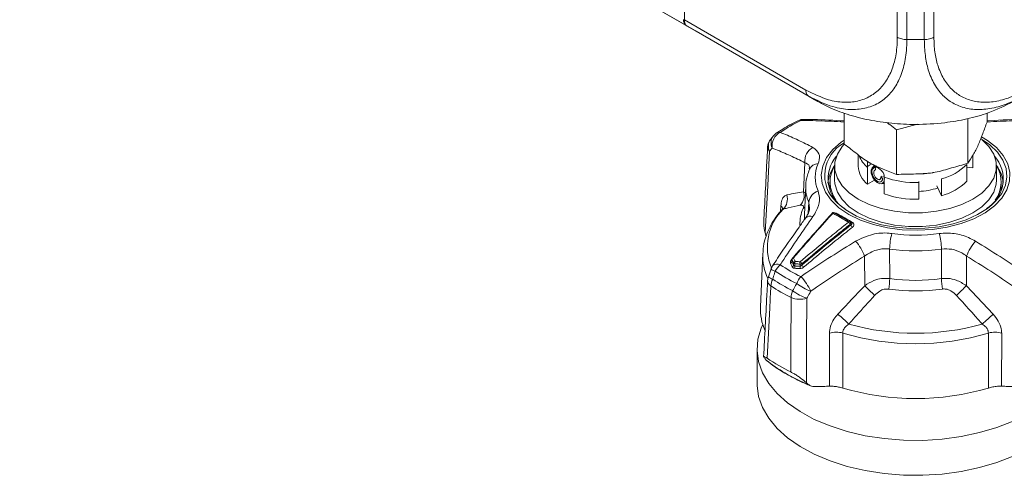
# Model space of a CAD drawing. Header units: millimetres. Extents: x 0 to 1118, y 0 to 864.
# Tile 15 of 156: x 837 to 873, y 206 to 223. Entities that reach past the tile are written whole.
import ezdxf

# ---------------------------------------------------------------- set-up
doc = ezdxf.new("R2010")
doc.units = ezdxf.units.MM

msp = doc.modelspace()

# ---------------------------------------------------------------- linework, layer by layer
at = {"color": 9, "linetype": 'Continuous', "lineweight": 0}
for p, q in [((766.658, 277.789), (861.711, 222.916)), ((869.531, 222.485), (869.531, 224.791)), ((870.884, 224.791), (870.884, 222.485)), ((869.884, 224.706), (869.884, 222.4)), ((870.531, 222.4), (870.531, 224.706)), ((861.642, 223.124), (866.141, 220.527)), ((869.884, 222.4), (870.531, 222.4)), ((866.455, 220.177), (866.245, 220.298)), ((866.055, 216.757), (866.104, 217.833)), ((868.427, 217.696), (868.543, 217.763)), ((866.055, 216.757), (866.126, 216.713)), ((867.031, 216.901), (867.039, 216.796)), ((865.207, 216.032), (865.217, 216.234)), ((866.233, 215.971), (866.251, 216.361)), ((866.278, 216.141), (866.251, 216.361)), ((867.808, 215.521), (867.778, 215.545)), ((869.247, 214.632), (869.25, 213.536)), ((871.165, 213.536), (871.168, 214.632)), ((865.601, 214.222), (865.626, 214.251)), ((865.63, 214.243), (865.626, 214.165)), ((868.324, 213.273), (868.317, 214.373)), ((872.098, 214.373), (872.091, 213.273)), ((865.689, 214.031), (865.692, 214.111)), ((865.739, 214.083), (865.736, 214.004)), ((865.926, 213.993), (865.925, 214.073)), ((865.996, 214.08), (865.996, 214.035)), ((872.091, 213.273), (873.083, 212.219)), ((867.018, 209.547), (867.016, 211.511)), ((873.399, 211.511), (873.397, 209.547))]:
    msp.add_line(p, q, dxfattribs=at)
at = {"color": 7, "linetype": 'Continuous', "lineweight": 15}
for p, q in [((766.981, 277.602), (862.034, 222.729)), ((861.65, 223.614), (861.642, 223.124)), ((861.711, 222.916), (862.034, 222.729)), ((866.245, 220.298), (861.741, 222.898)), ((862.059, 222.715), (861.741, 222.898)), ((862.059, 222.715), (862.069, 222.709)), ((862.069, 222.709), (862.08, 222.703)), ((862.08, 222.703), (866.588, 220.1)), ((867.558, 219.674), (867.558, 218.518)), ((872.857, 219.669), (872.857, 219.338)), ((872.147, 219.46), (872.147, 217.809)), ((869.498, 219.05), (870.284, 219.256)), ((869.498, 219.05), (869.498, 217.399)), ((864.941, 218.827), (864.841, 218.706)), ((868.083, 218.124), (868.083, 217.704)), ((872.329, 218.112), (872.329, 217.637)), ((872.333, 217.704), (872.333, 218.117)), ((867.208, 217.704), (867.208, 217.193)), ((868.428, 217.033), (868.428, 217.655)), ((868.68, 217.724), (868.604, 217.645)), ((872.103, 217.149), (872.103, 217.771)), ((872.329, 217.637), (872.103, 217.672)), ((872.333, 217.704), (872.329, 217.637)), ((873.208, 217.193), (873.208, 217.704)), ((867.033, 217.119), (867.033, 216.938)), ((868.428, 217.033), (868.685, 217.182)), ((868.971, 217.329), (868.917, 217.298)), ((868.917, 217.298), (868.984, 217.259)), ((869.029, 217.341), (869.051, 217.22)), ((869.031, 217.329), (869.051, 217.223)), ((869.046, 217.298), (869.046, 216.676)), ((870.323, 217.101), (870.324, 217.141)), ((870.323, 216.479), (870.323, 217.101)), ((871.168, 217.231), (871.168, 216.609)), ((873.383, 216.938), (873.383, 217.119)), ((866.137, 216.974), (866.091, 215.906)), ((867.033, 217.012), (867.031, 216.901)), ((868.948, 217.048), (868.997, 217.06)), ((869.014, 217.067), (869.055, 217.042)), ((869.016, 217.068), (869.046, 217.085)), ((871.168, 216.609), (871.001, 216.969)), ((867.199, 215.97), (867.195, 215.972)), ((867.833, 215.593), (867.777, 215.635)), ((864.636, 215.227), (864.674, 215.099)), ((864.544, 214.473), (864.459, 212.491)), ((865.626, 214.259), (865.623, 214.189)), ((864.852, 213.892), (864.753, 213.6)), ((864.334, 210.926), (864.334, 209.63)), ((864.674, 210.51), (864.636, 210.555)), ((864.674, 210.51), (864.743, 210.456)), ((864.689, 210.498), (864.768, 210.436)), ((866.162, 209.675), (866.233, 209.61))]:
    msp.add_line(p, q, dxfattribs=at)
at = {"color": 7, "linetype": 'Continuous', "lineweight": 15, "flags": 128}
for points in [[(867.558, 218.666), (867.452, 218.592), (867.142, 218.321), (866.911, 218.025), (866.765, 217.71), (866.708, 217.387), (866.742, 217.062), (866.866, 216.745), (867.076, 216.444), (867.368, 216.165), (867.733, 215.918)], [(867.558, 218.516), (867.49, 218.437), (867.31, 218.153), (867.219, 217.856), (867.219, 217.554), (867.309, 217.257), (867.488, 216.973), (867.749, 216.711), (868.085, 216.48), (868.485, 216.286), (868.938, 216.134), (869.429, 216.031), (869.944, 215.978), (870.467, 215.978), (870.982, 216.03), (871.473, 216.133), (871.926, 216.284), (872.327, 216.478), (872.664, 216.709), (872.926, 216.97), (873.105, 217.254), (873.196, 217.551), (873.196, 217.853), (873.106, 218.151), (872.927, 218.434), (872.666, 218.696), (872.645, 218.713)], [(867.733, 215.918), (868.162, 215.707), (868.644, 215.539), (869.166, 215.417), (869.716, 215.346), (870.278, 215.326), (870.838, 215.359), (871.382, 215.443), (871.896, 215.576), (872.366, 215.756), (872.78, 215.976), (873.127, 216.232), (873.399, 216.517), (873.588, 216.823), (873.69, 217.143), (873.701, 217.468), (873.622, 217.79), (873.454, 218.101), (873.203, 218.392), (872.874, 218.655), (872.652, 218.792)], [(869.046, 217.167), (869.03, 217.117), (868.97, 217.056), (868.881, 217.048), (868.779, 217.094), (868.682, 217.186), (868.605, 217.31), (868.563, 217.442), (868.563, 217.56), (868.604, 217.645), (868.68, 217.681), (868.73, 217.678)], [(868.984, 217.259), (868.979, 217.201), (868.959, 217.154), (868.924, 217.125), (868.878, 217.115), (868.824, 217.127), (868.766, 217.16), (868.709, 217.212), (868.66, 217.279), (868.621, 217.356), (868.597, 217.435), (868.591, 217.51), (868.603, 217.575), (868.634, 217.623), (868.68, 217.65), (868.738, 217.652), (868.738, 217.652)], [(867.208, 217.193), (867.219, 217.044), (867.309, 216.746), (867.488, 216.462), (867.749, 216.201), (868.085, 215.969), (868.485, 215.775), (868.938, 215.624), (869.429, 215.521), (869.944, 215.468), (870.467, 215.468), (870.982, 215.52), (871.473, 215.623), (871.926, 215.774), (872.327, 215.968), (872.664, 216.199), (872.926, 216.46), (873.105, 216.744), (873.196, 217.041), (873.208, 217.193)], [(867.043, 216.787), (867.033, 216.899), (867.033, 216.938)], [(873.383, 216.938), (873.376, 216.821), (873.372, 216.787)], [(873.039, 216.272), (872.875, 216.14), (872.505, 215.909), (872.076, 215.715), (871.598, 215.563), (871.084, 215.457), (870.548, 215.4), (870.003, 215.394), (869.463, 215.438), (868.943, 215.532), (868.455, 215.672), (868.012, 215.856), (867.627, 216.079), (867.308, 216.334), (867.273, 216.369)], [(874.361, 208.528), (873.819, 208.252), (873.222, 208.016), (872.58, 207.824), (871.902, 207.679), (871.198, 207.584), (870.479, 207.539), (869.756, 207.545), (869.039, 207.603), (868.341, 207.711), (867.671, 207.868), (867.039, 208.071), (866.455, 208.317), (865.928, 208.603), (865.466, 208.924), (865.076, 209.276), (864.764, 209.652), (864.534, 210.048), (864.39, 210.457), (864.334, 210.874), (864.368, 211.291), (864.49, 211.702), (864.546, 211.829)], [(874.361, 207.232), (873.819, 206.956), (873.222, 206.72), (872.58, 206.528), (871.902, 206.383), (871.198, 206.287), (870.479, 206.242), (869.756, 206.249), (869.039, 206.307), (868.341, 206.415), (867.671, 206.571), (867.039, 206.775), (866.455, 207.021), (865.928, 207.307), (865.466, 207.628), (865.076, 207.98), (864.764, 208.356), (864.534, 208.752), (864.39, 209.161), (864.334, 209.577), (864.334, 209.63)]]:
    msp.add_lwpolyline(points, dxfattribs=at)
at = {"color": 9, "linetype": 'Continuous', "lineweight": 0, "flags": 128}
for points in [[(872.683, 218.682), (872.957, 218.49), (873.239, 218.22), (873.442, 217.928), (873.562, 217.621), (873.595, 217.307), (873.54, 216.994), (873.399, 216.69), (873.175, 216.403), (873.039, 216.272)], [(864.795, 218.257), (864.716, 216.742), (864.649, 215.463), (864.636, 215.227)], [(873.376, 216.796), (873.384, 216.977), (873.384, 216.994)], [(866.103, 216.18), (866.074, 216.155), (866.039, 216.131)], [(866.091, 215.906), (866.09, 215.848), (866.094, 215.742)], [(867.883, 215.609), (867.876, 215.603), (867.868, 215.598), (867.86, 215.594), (867.853, 215.592), (867.846, 215.591), (867.839, 215.591), (867.833, 215.593), (867.828, 215.596)], [(865.191, 214.049), (865.12, 214.065), (865.055, 214.07), (864.998, 214.064), (864.952, 214.048), (864.918, 214.022), (864.907, 214.008)], [(865.587, 210.073), (865.589, 210.914), (865.594, 212.834)], [(866.175, 212.804), (866.168, 211.239), (866.163, 209.919), (866.162, 209.675)], [(867.509, 211.516), (867.508, 210.592), (867.507, 209.478)], [(872.908, 209.478), (872.907, 210.592), (872.907, 211.516)]]:
    msp.add_lwpolyline(points, dxfattribs=at)
at = {"color": 7, "linetype": 'Continuous', "lineweight": 15}
for centre, radius, start, end in [((861.858, 223.12), 0.252, 174.3796, 234.302), ((866.07, 218.94), 0.5, 89.1916, 116.0639), ((865.324, 218.509), 0.5, 124.2688, 140.2306), ((865.225, 218.39), 0.5, 140.3341, 176.989), ((868.264, 217.232), 1.299, 139.3444, 238.9213), ((872.169, 217.231), 1.286, 301.1497, 41.2295), ((868.249, 216.949), 1.298, 142.6301, 174.3904), ((868.2, 217.119), 1.16, 147.8053, 215.462), ((868.983, 217.743), 0.901, 182.5248, 231.9782), ((872.232, 217.118), 1.146, 324.0613, 32.6714), ((872.205, 216.965), 1.257, 5.0794, 37.9002), ((870.684, 218.528), 1.979, 284.1767, 315.818), ((870.224, 219.354), 2.588, 272.1871, 288.2596), ((870.191, 219.848), 3.372, 250.1635, 272.2504), ((867.121, 215.944), 0.0219, 142.2103, 201.2498), ((867.159, 215.906), 0.075, 61.6676, 137.6222), ((867.731, 215.576), 0.075, 52.2544, 58.3893), ((865.701, 214.255), 0.075, 139.4566, 177.2381), ((865.324, 213.732), 0.5, 146.318, 161.2566), ((865.225, 213.439), 0.5, 161.2781, 177.005), ((866.443, 212.411), 1.985, 177.7087, 203.4088), ((868.52, 216.175), 6.77, 235.6744, 244.331), ((870.208, 218.595), 9.508, 253.501, 286.499)]:
    msp.add_arc(centre, radius, start, end, dxfattribs=at)
at = {"color": 9, "linetype": 'Continuous', "lineweight": 0}
for centre, radius, start, end in [((868.663, 213.827), 6.194, 115.9018, 124.0928), ((865.918, 219.242), 0.162, 76.1446, 114.8778), ((866.077, 219.243), 0.196, 89.373, 127.4426), ((865.452, 218.457), 0.563, 117.5584, 188.3184), ((865.164, 218.739), 0.22, 82.8101, 123.3731), ((865.181, 218.447), 0.43, 142.5532, 206.241), ((865.28, 218.566), 0.43, 142.335, 206.201), ((868.206, 217.364), 1.364, 118.3455, 226.8622), ((864.937, 218.413), 0.211, 179.3269, 227.8799), ((866.679, 217.892), 0.578, 118.6352, 185.806), ((869.086, 218.443), 1.026, 199.9744, 230.1145), ((866.614, 217.427), 0.372, 92.9437, 155.3561), ((867.769, 217.292), 1.279, 156.6795, 203.3205), ((870.684, 219.15), 1.979, 284.1767, 315.818), ((870.191, 220.47), 3.372, 250.1635, 272.2504), ((865.551, 216.611), 0.525, 317.2865, 16.2355), ((867.546, 216.919), 1.41, 177.1946, 203.2816), ((866.759, 216.301), 0.512, 108.7305, 173.2555), ((864.947, 216.481), 0.51, 313.5372, 17.7), ((866.723, 214.697), 2.007, 135.2129, 202.3469), ((865.061, 216.067), 0.229, 14.5809, 46.8124), ((867.413, 215.551), 1.492, 157.1096, 180.8117), ((866.304, 215.604), 0.249, 66.8561, 135.4392), ((867.123, 215.927), 0.0355, 57.2865, 122.3999), ((867.179, 215.928), 0.0469, 70.5007, 142.3654), ((867.247, 215.997), 0.069, 286.6329, 315.0313), ((867.754, 215.596), 0.0468, 69.7013, 142.3221), ((867.596, 215.47), 0.197, 22.3477, 51.9808), ((867.73, 215.589), 0.0661, 317.1426, 44.0374), ((867.99, 215.595), 0.196, 202.1997, 231.7292), ((866.687, 213.758), 1.742, 20.6658, 41.8125), ((871.567, 214.588), 2.321, 164.5468, 178.9226), ((870.208, 221.516), 6.37, 262.0829, 277.9171), ((868.848, 214.588), 2.321, 1.0774, 15.4532), ((873.728, 213.758), 1.742, 138.1875, 159.3342), ((870.208, 221.541), 6.976, 262.0829, 277.9171), ((866.542, 214.402), 1.999, 178.2747, 205.4043), ((865.628, 214.278), 0.0623, 244.1509, 266.9711), ((865.654, 214.258), 0.0281, 177.9264, 210.7588), ((865.71, 214.225), 0.0822, 109.7444, 167.2289), ((865.662, 214.273), 0.036, 55.8034, 120.3036), ((865.102, 214.175), 0.378, 228.3437, 255.8566), ((865.715, 213.465), 0.785, 131.8926, 154.0396), ((868.663, 219.179), 6.194, 235.9072, 244.0982), ((865.546, 214.183), 0.0821, 289.9626, 347.345), ((865.609, 214.049), 0.0823, 289.6447, 346.8566), ((865.772, 214.092), 0.0824, 109.429, 166.7443), ((865.749, 214.154), 0.0715, 217.7645, 262.2408), ((865.543, 213.974), 0.196, 343.3381, 8.6752), ((865.932, 214.113), 0.195, 163.2847, 188.7932), ((865.729, 213.965), 0.199, 343.1605, 8.0444), ((866.121, 214.101), 0.198, 163.1131, 188.1704), ((865.948, 214.198), 0.127, 259.4816, 292.0425), ((865.798, 213.984), 0.22, 25.93, 52.6595), ((866.194, 214.131), 0.22, 205.916, 232.5102), ((864.968, 213.475), 0.243, 182.3217, 239.828), ((865.005, 213.884), 0.381, 228.2317, 255.9051), ((865.475, 213.232), 0.63, 153.3324, 176.9704), ((868.565, 218.99), 6.582, 236.2871, 243.7182), ((868.607, 219.124), 6.418, 235.9072, 244.0982), ((866.644, 213.021), 0.903, 139.5265, 158.599), ((864.453, 212.187), 2.069, 25.1947, 43.3537), ((866.866, 213.583), 2.384, 349.5263, 358.8746), ((870.208, 220.527), 7.056, 262.1993, 277.8007), ((873.549, 213.583), 2.384, 181.1254, 190.4737), ((868.545, 218.809), 6.664, 236.2871, 243.7182), ((866.348, 212.799), 0.755, 157.4543, 177.3638), ((866.902, 214.77), 2.096, 233.3634, 249.7148), ((867.057, 215.039), 2.103, 233.4151, 249.6369), ((879.334, 224.076), 15.425, 224.4562, 226.3617), ((870.208, 220.427), 7.346, 262.1993, 277.8007), ((861.081, 224.076), 15.425, 313.6383, 315.5438), ((865.925, 213.612), 0.845, 246.9792, 287.222), ((675.066, 1.954), 284.917, 47.45041, 47.56041), ((1065.349, 1.954), 284.917, 132.43959, 132.54959), ((870.208, 220.635), 9.127, 254.2817, 285.7183), ((867.271, 210.68), 0.87, 74.1774, 107.0808), ((870.208, 220.473), 9.354, 253.2299, 286.7701), ((873.144, 210.68), 0.87, 72.9192, 105.8226), ((868.648, 215.601), 6.459, 232.8017, 248.0458)]:
    msp.add_arc(centre, radius, start, end, dxfattribs=at)
at = {"color": 7, "linetype": 'Continuous', "lineweight": 15}
msp.add_ellipse((861.996, 223.329), major_axis=(0.256, 0.429), ratio=0.56722, start_param=2.364542, end_param=3.14994, dxfattribs=at)
at = {"color": 9, "linetype": 'Continuous', "lineweight": 0}
for points, knots in [([(866.141, 220.527), (866.423, 220.388), (866.904, 220.15), (867.547, 220.054), (868.073, 220.095), (868.534, 220.274), (868.916, 220.577), (869.213, 220.984), (869.419, 221.494), (869.518, 222.007), (869.527, 222.356), (869.531, 222.485)], [0, 0, 0, 0, 0.158413, 0.271114, 0.383835, 0.49919, 0.608333, 0.717478, 0.826751, 0.936004, 1, 1, 1, 1]), ([(869.884, 222.4), (869.88, 222.261), (869.87, 221.89), (869.772, 221.337), (869.561, 220.789), (869.248, 220.345), (868.839, 220.019), (868.34, 219.827), (867.768, 219.784), (867.07, 219.89), (866.548, 220.148), (866.245, 220.298)], [0, 0, 0, 0, 0.063881, 0.171582, 0.282525, 0.390047, 0.500815, 0.616212, 0.727169, 0.841682, 1, 1, 1, 1]), ([(873.922, 220.17), (873.879, 220.148), (873.633, 220.018), (873.181, 219.869), (872.595, 219.781), (872.051, 219.836), (871.588, 220.017), (871.198, 220.317), (870.888, 220.727), (870.676, 221.235), (870.553, 221.797), (870.538, 222.198), (870.531, 222.4)], [0, 0, 0, 0, 0.023409, 0.135226, 0.250356, 0.362068, 0.477101, 0.57858, 0.690513, 0.805782, 0.901866, 1, 1, 1, 1]), ([(870.884, 222.485), (870.892, 222.299), (870.906, 221.927), (871.025, 221.406), (871.231, 220.934), (871.524, 220.553), (871.888, 220.274), (872.315, 220.105), (872.813, 220.051), (873.354, 220.127), (873.848, 220.297), (874.157, 220.464), (874.274, 220.527)], [0, 0, 0, 0, 0.092915, 0.185815, 0.294478, 0.403162, 0.500201, 0.608625, 0.717044, 0.825569, 0.934081, 1, 1, 1, 1]), ([(866.588, 220.1), (866.578, 220.106), (866.545, 220.125), (866.504, 220.149), (866.467, 220.17), (866.457, 220.176), (866.455, 220.177), (866.455, 220.177)], [0, 0, 0, 0, 0.245202, 0.817535, 0.960682, 0.992151, 1, 1, 1, 1]), ([(867.558, 219.339), (867.397, 219.349), (866.932, 219.379), (866.4, 219.393), (866.03, 219.398), (865.957, 219.399)], [0, 0, 0, 0, 0.299139, 0.861878, 1, 1, 1, 1]), ([(874.458, 219.399), (874.385, 219.398), (874.015, 219.393), (873.483, 219.379), (873.019, 219.349), (872.857, 219.339)], [0, 0, 0, 0, 0.138122, 0.700861, 1, 1, 1, 1]), ([(865.191, 218.957), (865.235, 218.939), (865.458, 218.849), (865.861, 218.674), (866.222, 218.491), (866.402, 218.399)], [0, 0, 0, 0, 0.10922, 0.554207, 1, 1, 1, 1]), ([(864.894, 218.376), (864.885, 218.365), (864.852, 218.325), (864.819, 218.286), (864.795, 218.257)], [0, 0, 0, 0, 0.2710124, 1, 1, 1, 1]), ([(866.104, 217.833), (865.923, 217.922), (865.562, 218.1), (865.16, 218.271), (864.938, 218.359), (864.894, 218.376)], [0, 0, 0, 0, 0.445417, 0.890659, 1, 1, 1, 1]), ([(866.402, 218.399), (866.494, 218.328), (866.669, 218.193), (866.655, 217.952), (866.602, 217.819), (866.595, 217.799)], [0, 0, 0, 0, 0.487113, 0.923782, 1, 1, 1, 1]), ([(866.267, 217.603), (866.271, 217.64), (866.285, 217.757), (866.178, 217.802), (866.104, 217.833)], [0, 0, 0, 0, 0.315416, 1, 1, 1, 1]), ([(865.433, 216.636), (865.441, 216.638), (865.646, 216.687), (865.855, 216.723), (866.055, 216.757)], [0, 0, 0, 0, 0.039661, 1, 1, 1, 1]), ([(866.595, 216.786), (866.622, 216.673), (866.678, 216.448), (866.574, 216.104), (866.447, 215.904), (866.402, 215.834)], [0, 0, 0, 0, 0.395963, 0.786901, 1, 1, 1, 1]), ([(865.433, 216.636), (865.401, 216.622), (865.328, 216.592), (865.245, 216.462), (865.226, 216.31), (865.217, 216.234)], [0, 0, 0, 0, 0.289426, 0.644444, 1, 1, 1, 1]), ([(865.299, 216.111), (865.288, 216.115), (865.276, 216.12), (865.267, 216.101), (865.266, 216.098)], [0, 0, 0, 0, 0.868259, 1, 1, 1, 1]), ([(865.937, 216.255), (865.786, 216.224), (865.58, 216.183), (865.37, 216.13), (865.307, 216.113), (865.299, 216.111)], [0, 0, 0, 0, 0.699894, 0.960207, 1, 1, 1, 1]), ([(866.039, 216.131), (866.047, 216.16), (866.065, 216.218), (866.029, 216.262), (865.971, 216.257), (865.937, 216.255)], [0, 0, 0, 0, 0.2875, 0.579133, 1, 1, 1, 1]), ([(866.402, 215.834), (866.222, 215.574), (865.861, 215.055), (865.458, 214.453), (865.235, 214.116), (865.191, 214.049)], [0, 0, 0, 0, 0.4457926, 0.8907799, 1, 1, 1, 1]), ([(867.142, 215.957), (867.126, 215.939), (866.884, 215.674), (866.396, 215.129), (865.928, 214.587), (865.682, 214.302)], [0, 0, 0, 0, 0.033255, 0.492163, 1, 1, 1, 1]), ([(867.717, 215.625), (867.717, 215.625), (867.621, 215.684), (867.429, 215.799), (867.238, 215.904), (867.142, 215.957)], [0, 0, 0, 0, 0.001107, 0.5, 1, 1, 1, 1]), ([(867.295, 215.949), (867.287, 215.952), (867.267, 215.961), (867.238, 215.966), (867.219, 215.962), (867.215, 215.961)], [0, 0, 0, 0, 0.354425, 0.880087, 1, 1, 1, 1]), ([(867.295, 215.949), (867.322, 215.934), (867.443, 215.869), (867.627, 215.764), (867.796, 215.663), (867.871, 215.617), (867.883, 215.609)], [0, 0, 0, 0, 0.135204, 0.617924, 0.938319, 1, 1, 1, 1]), ([(865.932, 214.159), (866.198, 214.384), (866.64, 214.756), (867.237, 215.242), (867.566, 215.504), (867.717, 215.625)], [0, 0, 0, 0, 0.45096, 0.747381, 1, 1, 1, 1]), ([(867.778, 215.545), (867.627, 215.424), (867.299, 215.163), (866.703, 214.677), (866.262, 214.305), (865.996, 214.08)], [0, 0, 0, 0, 0.252608, 0.549028, 1, 1, 1, 1]), ([(865.996, 214.035), (866.251, 214.249), (866.776, 214.692), (867.381, 215.183), (867.732, 215.461), (867.808, 215.521)], [0, 0, 0, 0, 0.423682, 0.875181, 1, 1, 1, 1]), ([(867.868, 215.441), (867.793, 215.381), (867.443, 215.104), (866.838, 214.613), (866.314, 214.171), (866.06, 213.957)], [0, 0, 0, 0, 0.1248082, 0.5763004, 1, 1, 1, 1]), ([(867.832, 215.592), (867.835, 215.59), (867.839, 215.587), (867.845, 215.579), (867.847, 215.573), (867.848, 215.563), (867.846, 215.551), (867.833, 215.535), (867.819, 215.526), (867.809, 215.522), (867.808, 215.521)], [0, 0, 0, 0, 0.099221, 0.130087, 0.299098, 0.312928, 0.505044, 0.720197, 0.965541, 1, 1, 1, 1]), ([(867.868, 215.441), (867.87, 215.443), (867.885, 215.455), (867.907, 215.479), (867.924, 215.517), (867.926, 215.553), (867.913, 215.586), (867.893, 215.602), (867.883, 215.609)], [0, 0, 0, 0, 0.029382, 0.242659, 0.439738, 0.627019, 0.81364, 1, 1, 1, 1]), ([(865.957, 213.607), (866.03, 213.657), (866.4, 213.909), (867.073, 214.355), (867.681, 214.731), (867.985, 214.919)], [0, 0, 0, 0, 0.10922, 0.554207, 1, 1, 1, 1]), ([(867.985, 214.919), (868.189, 215.019), (868.576, 215.209), (869.061, 215.239), (869.295, 215.211), (869.33, 215.207)], [0, 0, 0, 0, 0.487113, 0.923782, 1, 1, 1, 1]), ([(871.085, 215.207), (871.27, 215.217), (871.638, 215.236), (872.101, 215.1), (872.344, 214.967), (872.43, 214.919)], [0, 0, 0, 0, 0.395963, 0.786901, 1, 1, 1, 1]), ([(872.43, 214.919), (872.734, 214.731), (873.342, 214.355), (874.015, 213.909), (874.385, 213.657), (874.458, 213.607)], [0, 0, 0, 0, 0.4457926, 0.8907799, 1, 1, 1, 1]), ([(869.247, 214.632), (869.223, 214.635), (869.061, 214.655), (868.719, 214.617), (868.457, 214.458), (868.317, 214.373)], [0, 0, 0, 0, 0.074321, 0.503741, 1, 1, 1, 1]), ([(872.098, 214.373), (872.039, 214.413), (871.873, 214.524), (871.554, 214.647), (871.296, 214.637), (871.168, 214.632)], [0, 0, 0, 0, 0.219476, 0.612439, 1, 1, 1, 1]), ([(865.601, 214.222), (865.6, 214.221), (865.59, 214.209), (865.573, 214.182), (865.563, 214.142), (865.571, 214.118), (865.574, 214.106)], [0, 0, 0, 0, 0.012978, 0.353139, 0.676397, 1, 1, 1, 1]), ([(865.626, 214.165), (865.624, 214.173), (865.621, 214.18), (865.623, 214.189), (865.623, 214.189)], [0, 0, 0, 0, 0.9288519, 1, 1, 1, 1]), ([(865.692, 214.111), (865.688, 214.118), (865.677, 214.142), (865.659, 214.181), (865.642, 214.218), (865.632, 214.238), (865.63, 214.243)], [0, 0, 0, 0, 0.175822, 0.53203, 0.888223, 1, 1, 1, 1]), ([(865.682, 214.302), (865.685, 214.298), (865.695, 214.277), (865.712, 214.24), (865.73, 214.201), (865.741, 214.177), (865.745, 214.169)], [0, 0, 0, 0, 0.111781, 0.467981, 0.824185, 1, 1, 1, 1]), ([(868.317, 214.373), (868.019, 214.185), (867.422, 213.81), (866.761, 213.367), (866.397, 213.117), (866.325, 213.067)], [0, 0, 0, 0, 0.445417, 0.890659, 1, 1, 1, 1]), ([(874.09, 213.067), (874.018, 213.117), (873.654, 213.367), (872.993, 213.81), (872.396, 214.185), (872.098, 214.373)], [0, 0, 0, 0, 0.109341, 0.554583, 1, 1, 1, 1]), ([(865.637, 213.972), (865.636, 213.973), (865.627, 213.995), (865.609, 214.031), (865.589, 214.075), (865.578, 214.098), (865.574, 214.106)], [0, 0, 0, 0, 0.033214, 0.468803, 0.818791, 1, 1, 1, 1]), ([(865.626, 214.165), (865.63, 214.157), (865.641, 214.134), (865.662, 214.089), (865.68, 214.052), (865.689, 214.031)], [0, 0, 0, 0, 0.1812155, 0.5312074, 1, 1, 1, 1]), ([(865.637, 213.972), (865.643, 213.963), (865.654, 213.944), (865.687, 213.924), (865.716, 213.92), (865.73, 213.918)], [0, 0, 0, 0, 0.30922, 0.654713, 1, 1, 1, 1]), ([(865.736, 214.004), (865.729, 214.004), (865.716, 214.004), (865.704, 214.01), (865.695, 214.019), (865.692, 214.025), (865.689, 214.031)], [0, 0, 0, 0, 0.347142, 0.632329, 0.688441, 1, 1, 1, 1]), ([(865.919, 213.907), (865.908, 213.908), (865.874, 213.91), (865.811, 213.914), (865.76, 213.916), (865.73, 213.918)], [0, 0, 0, 0, 0.1811782, 0.5311656, 1, 1, 1, 1]), ([(865.736, 214.004), (865.758, 214.002), (865.788, 214.001), (865.84, 213.998), (865.881, 213.995), (865.914, 213.993), (865.926, 213.993)], [0, 0, 0, 0, 0.34999, 0.468824, 0.818816, 1, 1, 1, 1]), ([(865.925, 214.073), (865.898, 214.075), (865.85, 214.077), (865.788, 214.081), (865.752, 214.083), (865.739, 214.083)], [0, 0, 0, 0, 0.430556, 0.786748, 1, 1, 1, 1]), ([(865.745, 214.169), (865.758, 214.169), (865.794, 214.167), (865.856, 214.163), (865.905, 214.16), (865.932, 214.159)], [0, 0, 0, 0, 0.213244, 0.569433, 1, 1, 1, 1]), ([(865.919, 213.907), (865.933, 213.907), (865.965, 213.908), (866.016, 213.925), (866.046, 213.946), (866.06, 213.957)], [0, 0, 0, 0, 0.282839, 0.641629, 1, 1, 1, 1]), ([(865.996, 214.035), (865.989, 214.027), (865.975, 214.011), (865.95, 213.996), (865.933, 213.994), (865.926, 213.993)], [0, 0, 0, 0, 0.37449, 0.732454, 1, 1, 1, 1]), ([(865.009, 213.809), (865.001, 213.782), (864.968, 213.684), (864.936, 213.586), (864.912, 213.515)], [0, 0, 0, 0, 0.27105, 1, 1, 1, 1]), ([(868.324, 213.273), (868.434, 213.343), (868.626, 213.465), (868.952, 213.551), (869.149, 213.541), (869.25, 213.536)], [0, 0, 0, 0, 0.395387, 0.691753, 1, 1, 1, 1]), ([(871.165, 213.536), (871.246, 213.541), (871.428, 213.553), (871.758, 213.481), (871.968, 213.35), (872.091, 213.273)], [0, 0, 0, 0, 0.247164, 0.561326, 1, 1, 1, 1]), ([(864.846, 213.265), (864.832, 212.993), (864.783, 212.099), (864.735, 211.205), (864.702, 210.584)], [0, 0, 0, 0, 0.304645, 1, 1, 1, 1]), ([(865.651, 213.088), (865.688, 213.152), (865.739, 213.239), (865.79, 213.327), (865.803, 213.35)], [0, 0, 0, 0, 0.72895, 1, 1, 1, 1]), ([(867.332, 212.219), (867.345, 212.233), (867.671, 212.589), (868.004, 212.938), (868.324, 213.273)], [0, 0, 0, 0, 0.039661, 1, 1, 1, 1]), ([(869.211, 213.149), (869.154, 213.15), (869.039, 213.152), (868.853, 213.068), (868.75, 212.971), (868.69, 212.913)], [0, 0, 0, 0, 0.2875, 0.579133, 1, 1, 1, 1]), ([(871.726, 212.913), (871.658, 212.976), (871.546, 213.082), (871.355, 213.155), (871.25, 213.151), (871.205, 213.149)], [0, 0, 0, 0, 0.464641, 0.770158, 1, 1, 1, 1]), ([(866.325, 213.067), (866.311, 213.044), (866.261, 212.956), (866.212, 212.868), (866.175, 212.804)], [0, 0, 0, 0, 0.271012, 1, 1, 1, 1]), ([(868.69, 212.913), (868.465, 212.666), (868.158, 212.328), (867.842, 211.971), (867.748, 211.864), (867.735, 211.85)], [0, 0, 0, 0, 0.6998938, 0.960207, 1, 1, 1, 1]), ([(872.68, 211.85), (872.667, 211.864), (872.353, 212.221), (872.033, 212.574), (871.726, 212.913)], [0, 0, 0, 0, 0.039794, 1, 1, 1, 1]), ([(867.332, 212.219), (867.28, 212.157), (867.165, 212.019), (867.042, 211.77), (867.025, 211.597), (867.016, 211.511)], [0, 0, 0, 0, 0.289426, 0.644444, 1, 1, 1, 1]), ([(873.399, 211.511), (873.396, 211.563), (873.386, 211.708), (873.289, 211.964), (873.152, 212.134), (873.083, 212.219)], [0, 0, 0, 0, 0.2175479, 0.6095208, 1, 1, 1, 1]), ([(867.735, 211.85), (867.697, 211.823), (867.617, 211.766), (867.554, 211.681), (867.516, 211.596), (867.512, 211.552), (867.509, 211.516)], [0, 0, 0, 0, 0.311999, 0.665265, 0.720964, 1, 1, 1, 1]), ([(872.68, 211.85), (872.73, 211.813), (872.813, 211.752), (872.874, 211.655), (872.902, 211.582), (872.905, 211.542), (872.907, 211.516)], [0, 0, 0, 0, 0.4151069, 0.6937438, 0.7969189, 1, 1, 1, 1])]:
    msp.add_open_spline(points, degree=3, knots=knots, dxfattribs=at)
for points in [[(869.884, 222.4), (869.851, 222.401), (869.786, 222.403), (869.692, 222.42), (869.604, 222.447), (869.555, 222.472), (869.531, 222.485)], [(870.531, 222.4), (870.563, 222.401), (870.629, 222.403), (870.723, 222.42), (870.811, 222.447), (870.86, 222.472), (870.884, 222.485)], [(866.245, 220.298), (866.23, 220.309), (866.199, 220.331), (866.167, 220.384), (866.145, 220.449), (866.143, 220.501), (866.141, 220.527)]]:
    msp.add_open_spline(points, degree=3, dxfattribs=at)
at = {"color": 7, "linetype": 'Continuous', "lineweight": 15}
for points, knots in [([(866.37, 220.229), (866.383, 220.221), (866.462, 220.174), (866.541, 220.128), (866.606, 220.09)], [0, 0, 0, 0, 0.167464, 1, 1, 1, 1]), ([(866.588, 220.1), (866.711, 220.034), (867.045, 219.855), (867.673, 219.613), (868.47, 219.406), (869.327, 219.28), (870.273, 219.234), (871.22, 219.29), (872.122, 219.446), (873.005, 219.689), (873.528, 219.95), (873.827, 220.1)], [0, 0, 0, 0, 0.062705, 0.17058, 0.281665, 0.389429, 0.500417, 0.63527, 0.742285, 0.852425, 1, 1, 1, 1]), ([(865.85, 219.389), (865.749, 219.338), (865.464, 219.194), (865.208, 219.029), (865.043, 218.922)], [0, 0, 0, 0, 0.353256, 1, 1, 1, 1]), ([(867.558, 219.382), (867.184, 219.404), (866.686, 219.433), (866.199, 219.435), (866.078, 219.436)], [0, 0, 0, 0, 0.752761, 1, 1, 1, 1]), ([(869.134, 219.323), (869.173, 219.298), (869.295, 219.218), (869.415, 219.119), (869.498, 219.05)], [0, 0, 0, 0, 0.314637, 1, 1, 1, 1]), ([(872.147, 217.809), (872.211, 217.914), (872.339, 218.125), (872.523, 218.444), (872.695, 218.916), (872.803, 219.197), (872.857, 219.338)], [0, 0, 0, 0, 0.271626, 0.542687, 0.771111, 1, 1, 1, 1]), ([(874.338, 219.439), (874.317, 219.439), (873.858, 219.437), (873.365, 219.422), (872.887, 219.386), (872.857, 219.384)], [0, 0, 0, 0, 0.04288, 0.941281, 1, 1, 1, 1]), ([(864.726, 218.416), (864.716, 218.227), (864.667, 217.297), (864.618, 216.367), (864.579, 215.625)], [0, 0, 0, 0, 0.202571, 1, 1, 1, 1]), ([(867.558, 218.518), (867.563, 218.515), (867.729, 218.402), (868.048, 218.144), (868.53, 217.782), (869.014, 217.593), (869.336, 217.463), (869.498, 217.399)], [0, 0, 0, 0, 0.008502, 0.254465, 0.500012, 0.749258, 1, 1, 1, 1]), ([(868.427, 217.696), (868.425, 217.72), (868.422, 217.775), (868.422, 217.831), (868.433, 217.841), (868.438, 217.846)], [0, 0, 0, 0, 0.274763, 0.621119, 1, 1, 1, 1]), ([(868.73, 217.714), (868.68, 217.735), (868.596, 217.771), (868.537, 217.812), (868.513, 217.829)], [0, 0, 0, 0, 0.588582, 1, 1, 1, 1]), ([(866.275, 217.582), (866.249, 217.511), (866.179, 217.32), (866.131, 217.118), (866.138, 216.992), (866.138, 216.991)], [0, 0, 0, 0, 0.374203, 0.993197, 1, 1, 1, 1]), ([(866.284, 217.606), (866.286, 217.608), (866.289, 217.61), (866.275, 217.584), (866.273, 217.579)], [0, 0, 0, 0, 0.835199, 1, 1, 1, 1]), ([(868.428, 217.655), (868.428, 217.664), (868.428, 217.678), (868.427, 217.691), (868.427, 217.696)], [0, 0, 0, 0, 0.622921, 1, 1, 1, 1]), ([(868.917, 217.298), (868.917, 217.285), (868.917, 217.259), (868.904, 217.228), (868.883, 217.207), (868.853, 217.2), (868.817, 217.206), (868.779, 217.227), (868.74, 217.261), (868.706, 217.306), (868.679, 217.357), (868.661, 217.412), (868.656, 217.465), (868.664, 217.51), (868.681, 217.549), (868.733, 217.557), (868.717, 217.615), (868.708, 217.652)], [0, 0, 0, 0, 0.053583, 0.108542, 0.164982, 0.223011, 0.282521, 0.343405, 0.405771, 0.469726, 0.535162, 0.601971, 0.670262, 0.740142, 0.811503, 0.884237, 1, 1, 1, 1]), ([(868.708, 217.708), (868.711, 217.706), (868.758, 217.678), (868.855, 217.616), (868.965, 217.521), (869.031, 217.424), (869.041, 217.364), (869.045, 217.339)], [0, 0, 0, 0, 0.020353, 0.302167, 0.59147, 0.832805, 1, 1, 1, 1]), ([(868.962, 217.619), (868.933, 217.628), (868.845, 217.654), (868.776, 217.69), (868.73, 217.714)], [0, 0, 0, 0, 0.3309824, 1, 1, 1, 1]), ([(869.498, 217.399), (869.736, 217.403), (870.213, 217.413), (870.9, 217.441), (871.543, 217.641), (871.946, 217.753), (872.147, 217.809)], [0, 0, 0, 0, 0.271626, 0.542687, 0.771111, 1, 1, 1, 1]), ([(870.878, 217.472), (870.86, 217.469), (870.716, 217.439), (870.522, 217.42), (870.35, 217.421), (870.314, 217.421)], [0, 0, 0, 0, 0.099715, 0.813913, 1, 1, 1, 1]), ([(868.996, 217.065), (869.004, 217.066), (869.028, 217.067), (869.039, 217.092), (869.046, 217.109)], [0, 0, 0, 0, 0.314592, 1, 1, 1, 1]), ([(869.045, 217.339), (869.046, 217.334), (869.046, 217.32), (869.046, 217.307), (869.046, 217.298)], [0, 0, 0, 0, 0.3770791, 1, 1, 1, 1]), ([(865.265, 216.098), (865.223, 216.051), (865.07, 215.882), (864.858, 215.568), (864.667, 215.154), (864.562, 214.78), (864.556, 214.547), (864.553, 214.459)], [0, 0, 0, 0, 0.097051, 0.35238, 0.604073, 0.849854, 1, 1, 1, 1]), ([(865.294, 216.142), (865.295, 216.142), (865.296, 216.143), (865.274, 216.115), (865.261, 216.099)], [0, 0, 0, 0, 0.4263365, 1, 1, 1, 1]), ([(866.281, 216.142), (866.28, 216.122), (866.277, 216.071), (866.231, 215.937), (866.156, 215.828), (866.123, 215.779)], [0, 0, 0, 0, 0.258428, 0.666292, 1, 1, 1, 1]), ([(866.128, 215.779), (866.049, 215.668), (865.702, 215.184), (865.296, 214.593), (864.971, 214.101), (864.909, 214.007)], [0, 0, 0, 0, 0.192201, 0.845077, 1, 1, 1, 1]), ([(865.642, 214.284), (865.666, 214.312), (865.911, 214.598), (866.395, 215.155), (866.86, 215.669), (867.101, 215.936)], [0, 0, 0, 0, 0.048839, 0.507853, 1, 1, 1, 1]), ([(867.199, 215.97), (867.246, 215.944), (867.342, 215.892), (867.533, 215.783), (867.677, 215.696), (867.773, 215.638)], [0, 0, 0, 0, 0.247452, 0.500009, 1, 1, 1, 1]), ([(864.636, 215.227), (864.604, 215.344), (864.567, 215.479), (864.581, 215.608), (864.583, 215.624)], [0, 0, 0, 0, 0.871522, 1, 1, 1, 1]), ([(864.726, 213.466), (864.716, 213.276), (864.666, 212.334), (864.617, 211.392), (864.578, 210.64)], [0, 0, 0, 0, 0.201103, 1, 1, 1, 1]), ([(864.702, 210.584), (864.677, 210.6), (864.628, 210.633), (864.584, 210.653), (864.568, 210.642), (864.61, 210.589), (864.636, 210.555)], [0, 0, 0, 0, 0.161654, 0.322164, 0.570665, 1, 1, 1, 1]), ([(864.768, 210.436), (864.799, 210.411), (864.981, 210.266), (865.358, 210.024), (865.848, 209.758), (866.185, 209.616), (866.319, 209.559)], [0, 0, 0, 0, 0.072096, 0.420389, 0.769226, 1, 1, 1, 1]), ([(866.162, 209.675), (866.091, 209.735), (865.989, 209.822), (865.815, 209.942), (865.692, 210.019), (865.621, 210.055), (865.587, 210.073)], [0, 0, 0, 0, 0.455736, 0.663828, 0.840546, 1, 1, 1, 1]), ([(866.233, 209.61), (866.27, 209.585), (866.335, 209.539), (866.424, 209.535), (866.463, 209.533)], [0, 0, 0, 0, 0.558816, 1, 1, 1, 1]), ([(866.463, 209.533), (866.494, 209.533), (866.604, 209.535), (866.789, 209.539), (866.943, 209.544), (867.018, 209.547)], [0, 0, 0, 0, 0.168844, 0.594697, 1, 1, 1, 1]), ([(867.507, 209.478), (867.457, 209.492), (867.356, 209.519), (867.191, 209.543), (867.08, 209.548), (867.026, 209.547), (867.018, 209.547)], [0, 0, 0, 0, 0.312228, 0.624137, 0.944904, 1, 1, 1, 1]), ([(873.397, 209.547), (873.346, 209.547), (873.244, 209.546), (873.067, 209.521), (872.96, 209.492), (872.908, 209.478)], [0, 0, 0, 0, 0.336652, 0.673851, 1, 1, 1, 1]), ([(873.397, 209.547), (873.473, 209.544), (873.658, 209.538), (873.843, 209.535), (873.952, 209.533)], [0, 0, 0, 0, 0.4060816, 1, 1, 1, 1])]:
    msp.add_open_spline(points, degree=3, knots=knots, dxfattribs=at)

doc.saveas('drawing.dxf')
